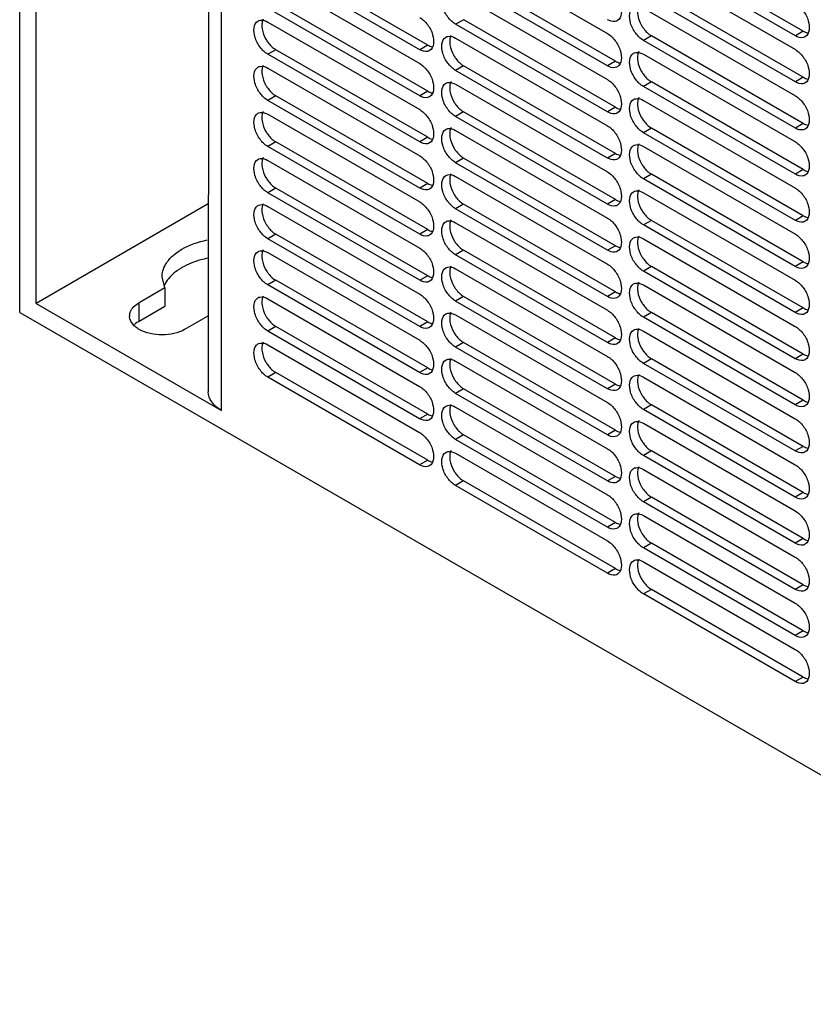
# Model space of a CAD drawing. Header units: millimetres. Extents: x 152 to 1180, y 480 to 1380.
# Tile 1 of 22: x 152 to 293, y 480 to 655. Entities that reach past the tile are written whole.
import ezdxf

# ---------------------------------------------------------------- set-up
doc = ezdxf.new("R2010")
doc.units = ezdxf.units.MM
doc.header["$LTSCALE"] = 120.98314
doc.layers.get('0').update_dxf_attribs({"linetype": 'CONTINUOUS'})

msp = doc.modelspace()

# ---------------------------------------------------------------- linework, layer by layer
at = {"color": 7, "linetype": 'CONTINUOUS'}
for p, q in [((185.68, 848.41), (185.61, 588.78)), ((187.95, 585.51), (188.02, 845.95)), ((152.24, 602.86), (152.28, 730.23)), ((155.14, 604.45), (155.15, 728.63)), ((229.39, 667.74), (256.26, 652.22)), ((290.91, 652.63), (264.04, 668.14)), ((289.5, 651.82), (262.63, 667.33)), ((223.03, 649.36), (196.16, 664.88)), ((224.44, 650.18), (197.57, 665.69)), ((262.63, 664.88), (289.5, 649.37)), ((196.16, 662.43), (223.03, 646.91)), ((257.68, 647.32), (230.81, 662.84)), ((256.26, 646.51), (229.39, 662.02)), ((229.39, 659.57), (256.26, 644.06)), ((289.5, 643.65), (262.63, 659.16)), ((290.91, 644.47), (264.04, 659.98)), ((224.44, 642.02), (197.57, 657.53)), ((223.03, 641.2), (196.16, 656.71)), ((262.63, 656.71), (289.5, 641.2)), ((196.16, 654.26), (223.03, 638.75)), ((230.81, 654.67), (229.39, 653.86)), ((256.26, 638.34), (229.39, 653.86)), ((257.68, 639.16), (230.81, 654.67)), ((290.91, 652.63), (289.5, 651.82)), ((224.44, 650.18), (223.03, 649.36)), ((229.39, 651.41), (256.26, 635.89)), ((264.04, 651.81), (262.63, 651)), ((289.5, 635.48), (262.63, 651)), ((290.91, 636.3), (264.04, 651.81)), ((197.57, 649.36), (196.16, 648.55)), ((223.03, 633.03), (196.16, 648.55)), ((224.44, 633.85), (197.57, 649.36)), ((262.63, 648.55), (289.5, 633.04)), ((257.68, 647.32), (256.26, 646.51)), ((196.16, 646.1), (223.03, 630.58)), ((230.8, 646.51), (229.39, 645.69)), ((256.26, 630.18), (229.39, 645.69)), ((257.67, 630.99), (230.8, 646.51)), ((229.39, 643.24), (256.26, 627.73)), ((264.04, 643.65), (262.63, 642.83)), ((290.91, 628.14), (264.04, 643.65)), ((290.91, 644.47), (289.5, 643.65)), ((224.44, 642.02), (223.03, 641.2)), ((289.5, 627.32), (262.63, 642.83)), ((197.57, 641.2), (196.16, 640.38)), ((223.03, 624.87), (196.16, 640.38)), ((224.44, 625.69), (197.57, 641.2)), ((262.63, 640.38), (289.5, 624.87)), ((196.16, 637.93), (223.03, 622.42)), ((230.8, 638.34), (229.39, 637.52)), ((257.67, 622.83), (230.8, 638.34)), ((257.68, 639.16), (256.26, 638.34)), ((256.26, 622.01), (229.39, 637.52)), ((290.91, 636.3), (289.5, 635.48)), ((229.39, 635.08), (256.26, 619.56)), ((264.04, 635.48), (262.62, 634.67)), ((289.5, 619.15), (262.62, 634.67)), ((290.91, 619.97), (264.04, 635.48)), ((197.57, 633.03), (196.16, 632.22)), ((224.44, 617.52), (197.57, 633.03)), ((224.44, 633.85), (223.03, 633.03)), ((223.03, 616.7), (196.16, 632.22)), ((257.67, 630.99), (256.26, 630.18)), ((262.62, 632.22), (289.5, 616.71)), ((196.16, 629.77), (223.03, 614.25)), ((230.8, 630.18), (229.39, 629.36)), ((256.26, 613.85), (229.39, 629.36)), ((257.67, 614.66), (230.8, 630.18)), ((290.91, 628.14), (289.5, 627.32)), ((224.44, 625.69), (223.03, 624.87)), ((229.39, 626.91), (256.26, 611.4)), ((264.04, 627.32), (262.62, 626.5)), ((289.49, 610.99), (262.62, 626.5)), ((290.91, 611.81), (264.04, 627.32)), ((197.57, 624.87), (196.16, 624.05)), ((223.03, 608.54), (196.16, 624.05)), ((224.44, 609.35), (197.57, 624.87)), ((262.62, 624.05), (289.49, 608.54)), ((257.67, 622.83), (256.26, 622.01)), ((185.62, 622.05), (155.14, 604.45)), ((196.16, 621.6), (223.03, 606.09)), ((230.8, 622.01), (229.39, 621.19)), ((256.26, 605.68), (229.39, 621.19)), ((257.67, 606.5), (230.8, 622.01)), ((229.39, 618.74), (256.26, 603.23)), ((264.04, 619.15), (262.62, 618.34)), ((290.91, 603.64), (264.04, 619.15)), ((290.91, 619.97), (289.5, 619.15)), ((224.44, 617.52), (223.03, 616.7)), ((289.49, 602.82), (262.62, 618.34)), ((197.57, 616.7), (196.15, 615.89)), ((223.03, 600.37), (196.15, 615.89)), ((224.44, 601.19), (197.57, 616.7)), ((262.62, 615.89), (289.49, 600.37)), ((230.8, 613.85), (229.39, 613.03)), ((257.67, 598.33), (230.8, 613.85)), ((257.67, 614.66), (256.26, 613.85)), ((196.15, 613.44), (223.03, 597.92)), ((256.26, 597.52), (229.39, 613.03)), ((290.91, 611.81), (289.49, 610.99)), ((229.39, 610.58), (256.26, 595.07)), ((264.04, 610.99), (262.62, 610.17)), ((289.49, 594.66), (262.62, 610.17)), ((290.91, 595.48), (264.04, 610.99)), ((177.93, 607.2), (177.45, 609.15)), ((197.57, 608.54), (196.15, 607.72)), ((224.44, 593.02), (197.57, 608.54)), ((224.44, 609.35), (223.03, 608.54)), ((177.93, 607.2), (173.36, 604.56)), ((177.93, 607.2), (177.93, 603.94)), ((223.02, 592.21), (196.15, 607.72)), ((262.62, 607.72), (289.49, 592.21)), ((196.15, 605.27), (223.02, 589.76)), ((230.8, 605.68), (229.39, 604.86)), ((256.26, 589.35), (229.39, 604.86)), ((257.67, 590.17), (230.8, 605.68)), ((257.67, 606.5), (256.26, 605.68)), ((155.14, 604.45), (187.95, 585.51)), ((173.36, 601.3), (173.36, 604.56)), ((173.36, 601.3), (177.93, 603.94)), ((290.91, 603.64), (289.49, 602.82)), ((152.24, 602.86), (364.38, 480.39)), ((181.49, 599.87), (185.61, 602.25)), ((229.39, 602.41), (256.26, 586.9)), ((264.04, 602.82), (262.62, 602.01)), ((289.49, 586.49), (262.62, 602.01)), ((290.91, 587.31), (264.04, 602.82)), ((197.57, 600.37), (196.15, 599.56)), ((223.02, 584.04), (196.15, 599.56)), ((224.44, 584.86), (197.57, 600.37)), ((224.44, 601.19), (223.03, 600.37)), ((262.62, 599.56), (289.49, 584.04)), ((257.67, 598.33), (256.26, 597.52)), ((196.15, 597.11), (223.02, 581.59)), ((230.8, 597.52), (229.39, 596.7)), ((256.26, 581.19), (229.39, 596.7)), ((257.67, 582), (230.8, 597.52)), ((264.04, 594.66), (262.62, 593.84)), ((290.91, 579.15), (264.04, 594.66)), ((290.91, 595.48), (289.49, 594.66)), ((224.44, 593.02), (223.02, 592.21)), ((229.39, 594.25), (256.26, 578.74)), ((289.49, 578.33), (262.62, 593.84)), ((197.57, 592.21), (196.15, 591.39)), ((223.02, 575.88), (196.15, 591.39)), ((224.44, 576.69), (197.57, 592.21)), ((262.62, 591.39), (289.49, 575.88)), ((230.8, 589.35), (229.39, 588.53)), ((257.67, 573.84), (230.8, 589.35)), ((257.67, 590.17), (256.26, 589.35)), ((256.26, 573.02), (229.39, 588.53)), ((229.39, 586.08), (256.26, 570.57)), ((264.04, 586.49), (262.62, 585.68)), ((289.49, 570.16), (262.62, 585.68)), ((290.91, 570.98), (264.04, 586.49)), ((290.91, 587.31), (289.49, 586.49)), ((224.44, 584.86), (223.02, 584.04)), ((262.62, 583.23), (289.49, 567.71)), ((230.8, 581.19), (229.39, 580.37)), ((256.26, 564.86), (229.39, 580.37)), ((257.67, 565.67), (230.8, 581.19)), ((257.67, 582), (256.26, 581.19)), ((290.91, 579.15), (289.49, 578.33)), ((229.39, 577.92), (256.26, 562.41)), ((264.04, 578.33), (262.62, 577.51)), ((289.49, 562), (262.62, 577.51)), ((290.91, 562.82), (264.04, 578.33)), ((224.44, 576.69), (223.02, 575.88)), ((257.67, 573.84), (256.26, 573.02)), ((262.62, 575.06), (289.49, 559.55)), ((230.8, 573.02), (229.39, 572.2)), ((256.26, 556.69), (229.39, 572.2)), ((257.67, 557.51), (230.8, 573.02)), ((264.04, 570.16), (262.62, 569.35)), ((290.91, 554.65), (264.04, 570.16)), ((290.91, 570.98), (289.49, 570.16)), ((289.49, 553.83), (262.62, 569.35)), ((262.62, 566.9), (289.49, 551.38)), ((257.67, 565.67), (256.26, 564.86)), ((264.04, 562), (262.62, 561.18)), ((290.91, 546.48), (264.04, 562)), ((290.91, 562.82), (289.49, 562)), ((289.49, 545.67), (262.62, 561.18)), ((262.62, 558.73), (289.49, 543.22)), ((257.67, 557.51), (256.26, 556.69)), ((290.91, 554.65), (289.49, 553.83)), ((264.04, 553.83), (262.62, 553.02)), ((289.49, 537.5), (262.62, 553.02)), ((290.91, 538.32), (264.04, 553.83)), ((290.91, 546.48), (289.49, 545.67)), ((290.91, 538.32), (289.49, 537.5))]:
    msp.add_line(p, q, dxfattribs=at)
for centre, radius, start, end in [((201.04, 613.4), 6.03, 209.9992, 213.6249), ((173.59, 602.21), 1.91, 174.1437, 180.0183), ((175.9, 596.88), 5.09, 119.9814, 123.0479), ((175.93, 604.33), 5.15, 236.9031, 240.2188)]:
    msp.add_arc(centre, radius, start, end, dxfattribs=at)
for points, knots in [([(229.39, 653.86), (228.85, 654.17), (227.9, 655.15), (226.85, 657.01), (226.82, 659.27), (227.64, 659.74)], [0, 0, 0, 0, 0.277734, 0.57743, 1, 1, 1, 1]), ([(256.26, 660.39), (256.8, 660.08), (257.75, 659.1), (258.8, 657.23), (258.84, 654.97), (258.01, 654.5)], [0, 0, 0, 0, 0.277724, 0.577377, 1, 1, 1, 1]), ([(289.5, 657.53), (290.04, 657.22), (290.99, 656.24), (292.04, 654.37), (292.07, 652.12), (291.25, 651.64)], [0, 0, 0, 0, 0.277736, 0.577402, 1, 1, 1, 1]), ([(262.63, 651), (262.08, 651.31), (261.13, 652.29), (260.09, 654.16), (260.05, 656.41), (260.88, 656.89)], [0, 0, 0, 0, 0.277724, 0.577377, 1, 1, 1, 1]), ([(261.56, 656.1), (261.56, 655.91), (261.64, 655.05), (261.96, 654.23), (262.29, 653.66)], [0, 0, 0, 0, 0.228789, 1, 1, 1, 1]), ([(196.16, 648.55), (195.61, 648.86), (194.66, 649.84), (193.62, 651.71), (193.58, 653.96), (194.41, 654.44)], [0, 0, 0, 0, 0.277736, 0.577402, 1, 1, 1, 1]), ([(194.41, 654.44), (194.52, 654.5), (195.1, 654.71), (195.75, 654.5), (196.16, 654.26)], [0, 0, 0, 0, 0.220843, 1, 1, 1, 1]), ([(195.1, 653.65), (195.1, 653.45), (195.17, 652.6), (195.49, 651.78), (195.82, 651.21)], [0, 0, 0, 0, 0.228789, 1, 1, 1, 1]), ([(223.03, 655.08), (223.57, 654.77), (224.52, 653.79), (225.57, 651.92), (225.6, 649.67), (224.78, 649.19)], [0, 0, 0, 0, 0.277736, 0.577402, 1, 1, 1, 1]), ([(258.01, 654.5), (257.9, 654.43), (257.32, 654.22), (256.67, 654.44), (256.26, 654.67)], [0, 0, 0, 0, 0.220902, 1, 1, 1, 1]), ([(262.29, 653.66), (262.4, 653.46), (262.87, 652.75), (263.5, 652.13), (264.04, 651.81)], [0, 0, 0, 0, 0.267041, 1, 1, 1, 1]), ([(256.26, 652.22), (256.8, 651.91), (257.75, 650.93), (258.8, 649.06), (258.84, 646.81), (258.01, 646.33)], [0, 0, 0, 0, 0.277724, 0.577377, 1, 1, 1, 1]), ([(195.82, 651.21), (195.93, 651.01), (196.4, 650.3), (197.03, 649.68), (197.57, 649.36)], [0, 0, 0, 0, 0.267041, 1, 1, 1, 1]), ([(229.39, 645.69), (228.85, 646), (227.9, 646.98), (226.85, 648.85), (226.82, 651.1), (227.64, 651.58)], [0, 0, 0, 0, 0.277724, 0.577377, 1, 1, 1, 1]), ([(227.64, 651.58), (227.76, 651.65), (228.34, 651.86), (228.98, 651.64), (229.39, 651.41)], [0, 0, 0, 0, 0.220902, 1, 1, 1, 1]), ([(228.33, 650.79), (228.33, 650.6), (228.41, 649.74), (228.73, 648.92), (229.05, 648.35)], [0, 0, 0, 0, 0.228789, 1, 1, 1, 1]), ([(291.25, 651.64), (291.13, 651.58), (290.55, 651.36), (289.9, 651.58), (289.5, 651.82)], [0, 0, 0, 0, 0.220843, 1, 1, 1, 1]), ([(224.78, 649.19), (224.66, 649.12), (224.08, 648.91), (223.43, 649.13), (223.03, 649.36)], [0, 0, 0, 0, 0.220843, 1, 1, 1, 1]), ([(229.05, 648.35), (229.17, 648.16), (229.64, 647.44), (230.26, 646.82), (230.8, 646.51)], [0, 0, 0, 0, 0.267041, 1, 1, 1, 1]), ([(262.63, 642.83), (262.08, 643.15), (261.13, 644.12), (260.09, 645.99), (260.05, 648.25), (260.88, 648.72)], [0, 0, 0, 0, 0.277736, 0.577402, 1, 1, 1, 1]), ([(260.88, 648.72), (260.99, 648.79), (261.57, 649), (262.22, 648.78), (262.63, 648.55)], [0, 0, 0, 0, 0.220843, 1, 1, 1, 1]), ([(289.5, 649.37), (290.04, 649.05), (290.99, 648.08), (292.04, 646.21), (292.07, 643.95), (291.25, 643.48)], [0, 0, 0, 0, 0.277736, 0.577402, 1, 1, 1, 1]), ([(223.03, 646.91), (223.57, 646.6), (224.52, 645.62), (225.57, 643.76), (225.6, 641.5), (224.78, 641.03)], [0, 0, 0, 0, 0.277736, 0.577402, 1, 1, 1, 1]), ([(261.56, 647.94), (261.56, 647.74), (261.64, 646.89), (261.96, 646.07), (262.29, 645.5)], [0, 0, 0, 0, 0.228789, 1, 1, 1, 1]), ([(196.16, 640.38), (195.61, 640.69), (194.66, 641.67), (193.62, 643.54), (193.58, 645.8), (194.41, 646.27)], [0, 0, 0, 0, 0.277736, 0.577402, 1, 1, 1, 1]), ([(194.41, 646.27), (194.52, 646.34), (195.1, 646.55), (195.75, 646.33), (196.16, 646.1)], [0, 0, 0, 0, 0.220843, 1, 1, 1, 1]), ([(195.1, 645.48), (195.1, 645.29), (195.17, 644.44), (195.49, 643.62), (195.82, 643.05)], [0, 0, 0, 0, 0.228789, 1, 1, 1, 1]), ([(258.01, 646.33), (257.9, 646.27), (257.32, 646.06), (256.67, 646.27), (256.26, 646.51)], [0, 0, 0, 0, 0.220902, 1, 1, 1, 1]), ([(262.29, 645.5), (262.4, 645.3), (262.87, 644.59), (263.5, 643.96), (264.04, 643.65)], [0, 0, 0, 0, 0.267041, 1, 1, 1, 1]), ([(229.39, 637.52), (228.85, 637.84), (227.9, 638.81), (226.85, 640.68), (226.82, 642.94), (227.64, 643.41)], [0, 0, 0, 0, 0.277736, 0.577402, 1, 1, 1, 1]), ([(227.64, 643.41), (227.76, 643.48), (228.34, 643.69), (228.98, 643.48), (229.39, 643.24)], [0, 0, 0, 0, 0.220843, 1, 1, 1, 1]), ([(256.26, 644.06), (256.8, 643.74), (257.75, 642.77), (258.8, 640.9), (258.84, 638.64), (258.01, 638.17)], [0, 0, 0, 0, 0.277736, 0.577402, 1, 1, 1, 1]), ([(291.25, 643.48), (291.13, 643.41), (290.55, 643.2), (289.9, 643.42), (289.5, 643.65)], [0, 0, 0, 0, 0.220843, 1, 1, 1, 1]), ([(195.82, 643.05), (195.93, 642.85), (196.4, 642.14), (197.03, 641.51), (197.57, 641.2)], [0, 0, 0, 0, 0.267041, 1, 1, 1, 1]), ([(228.33, 642.63), (228.33, 642.43), (228.41, 641.58), (228.73, 640.76), (229.05, 640.19)], [0, 0, 0, 0, 0.228789, 1, 1, 1, 1]), ([(224.78, 641.03), (224.66, 640.96), (224.08, 640.75), (223.43, 640.96), (223.03, 641.2)], [0, 0, 0, 0, 0.220843, 1, 1, 1, 1]), ([(229.05, 640.19), (229.17, 639.99), (229.64, 639.28), (230.26, 638.65), (230.8, 638.34)], [0, 0, 0, 0, 0.267041, 1, 1, 1, 1]), ([(262.62, 634.67), (262.08, 634.98), (261.13, 635.96), (260.09, 637.83), (260.05, 640.08), (260.88, 640.56)], [0, 0, 0, 0, 0.277734, 0.57743, 1, 1, 1, 1]), ([(260.88, 640.56), (260.99, 640.62), (261.57, 640.83), (262.22, 640.62), (262.63, 640.38)], [0, 0, 0, 0, 0.220844, 1, 1, 1, 1]), ([(261.56, 639.77), (261.56, 639.58), (261.64, 638.72), (261.96, 637.9), (262.29, 637.33)], [0, 0, 0, 0, 0.228789, 1, 1, 1, 1]), ([(289.5, 641.2), (290.04, 640.89), (290.99, 639.91), (292.04, 638.04), (292.07, 635.79), (291.25, 635.31)], [0, 0, 0, 0, 0.277756, 0.577452, 1, 1, 1, 1]), ([(196.16, 632.22), (195.61, 632.53), (194.66, 633.51), (193.62, 635.38), (193.58, 637.63), (194.41, 638.11)], [0, 0, 0, 0, 0.277734, 0.57743, 1, 1, 1, 1]), ([(194.41, 638.11), (194.52, 638.17), (195.1, 638.38), (195.75, 638.17), (196.16, 637.93)], [0, 0, 0, 0, 0.220844, 1, 1, 1, 1]), ([(223.03, 638.75), (223.57, 638.44), (224.52, 637.46), (225.57, 635.59), (225.6, 633.34), (224.78, 632.86)], [0, 0, 0, 0, 0.277736, 0.577402, 1, 1, 1, 1]), ([(258.01, 638.17), (257.9, 638.1), (257.32, 637.89), (256.67, 638.11), (256.26, 638.34)], [0, 0, 0, 0, 0.220843, 1, 1, 1, 1]), ([(195.09, 637.32), (195.09, 637.12), (195.17, 636.27), (195.49, 635.45), (195.82, 634.88)], [0, 0, 0, 0, 0.228789, 1, 1, 1, 1]), ([(262.29, 637.33), (262.4, 637.13), (262.87, 636.42), (263.5, 635.8), (264.04, 635.48)], [0, 0, 0, 0, 0.267041, 1, 1, 1, 1]), ([(195.82, 634.88), (195.93, 634.68), (196.4, 633.97), (197.03, 633.35), (197.57, 633.03)], [0, 0, 0, 0, 0.267041, 1, 1, 1, 1]), ([(229.39, 629.36), (228.85, 629.67), (227.9, 630.65), (226.85, 632.52), (226.82, 634.77), (227.64, 635.25)], [0, 0, 0, 0, 0.277736, 0.577402, 1, 1, 1, 1]), ([(227.64, 635.25), (227.76, 635.32), (228.34, 635.53), (228.98, 635.31), (229.39, 635.08)], [0, 0, 0, 0, 0.220843, 1, 1, 1, 1]), ([(228.33, 634.46), (228.33, 634.27), (228.41, 633.41), (228.73, 632.59), (229.05, 632.02)], [0, 0, 0, 0, 0.228789, 1, 1, 1, 1]), ([(256.26, 635.89), (256.8, 635.58), (257.75, 634.6), (258.8, 632.73), (258.84, 630.48), (258.01, 630)], [0, 0, 0, 0, 0.277736, 0.577402, 1, 1, 1, 1]), ([(291.25, 635.31), (291.13, 635.25), (290.55, 635.03), (289.9, 635.25), (289.5, 635.48)], [0, 0, 0, 0, 0.220846, 1, 1, 1, 1]), ([(224.78, 632.86), (224.66, 632.79), (224.08, 632.58), (223.43, 632.8), (223.03, 633.03)], [0, 0, 0, 0, 0.220843, 1, 1, 1, 1]), ([(289.5, 633.04), (290.04, 632.72), (290.99, 631.75), (292.03, 629.88), (292.07, 627.62), (291.25, 627.15)], [0, 0, 0, 0, 0.277736, 0.577402, 1, 1, 1, 1]), ([(229.05, 632.02), (229.17, 631.83), (229.64, 631.11), (230.26, 630.49), (230.8, 630.18)], [0, 0, 0, 0, 0.267041, 1, 1, 1, 1]), ([(262.62, 626.5), (262.08, 626.82), (261.13, 627.79), (260.09, 629.66), (260.05, 631.92), (260.87, 632.39)], [0, 0, 0, 0, 0.277724, 0.577377, 1, 1, 1, 1]), ([(260.87, 632.39), (260.99, 632.46), (261.57, 632.67), (262.22, 632.45), (262.62, 632.22)], [0, 0, 0, 0, 0.220902, 1, 1, 1, 1]), ([(261.56, 631.61), (261.56, 631.41), (261.64, 630.56), (261.96, 629.74), (262.29, 629.17)], [0, 0, 0, 0, 0.228789, 1, 1, 1, 1]), ([(196.16, 624.05), (195.61, 624.36), (194.66, 625.34), (193.62, 627.21), (193.58, 629.46), (194.41, 629.94)], [0, 0, 0, 0, 0.277736, 0.577402, 1, 1, 1, 1]), ([(194.41, 629.94), (194.52, 630.01), (195.1, 630.22), (195.75, 630), (196.16, 629.77)], [0, 0, 0, 0, 0.220843, 1, 1, 1, 1]), ([(223.03, 630.58), (223.57, 630.27), (224.52, 629.29), (225.57, 627.43), (225.6, 625.17), (224.78, 624.7)], [0, 0, 0, 0, 0.277736, 0.577402, 1, 1, 1, 1]), ([(258.01, 630), (257.9, 629.94), (257.32, 629.73), (256.67, 629.94), (256.26, 630.18)], [0, 0, 0, 0, 0.220843, 1, 1, 1, 1]), ([(262.29, 629.17), (262.4, 628.97), (262.87, 628.26), (263.5, 627.63), (264.04, 627.32)], [0, 0, 0, 0, 0.267041, 1, 1, 1, 1]), ([(195.09, 629.15), (195.09, 628.96), (195.17, 628.11), (195.49, 627.29), (195.82, 626.72)], [0, 0, 0, 0, 0.228789, 1, 1, 1, 1]), ([(256.26, 627.73), (256.8, 627.41), (257.75, 626.44), (258.8, 624.57), (258.83, 622.31), (258.01, 621.84)], [0, 0, 0, 0, 0.277736, 0.577402, 1, 1, 1, 1]), ([(195.82, 626.72), (195.93, 626.52), (196.4, 625.81), (197.03, 625.18), (197.57, 624.87)], [0, 0, 0, 0, 0.267041, 1, 1, 1, 1]), ([(229.39, 621.19), (228.85, 621.51), (227.9, 622.48), (226.85, 624.35), (226.82, 626.61), (227.64, 627.08)], [0, 0, 0, 0, 0.277736, 0.577402, 1, 1, 1, 1]), ([(227.64, 627.08), (227.76, 627.15), (228.34, 627.36), (228.98, 627.15), (229.39, 626.91)], [0, 0, 0, 0, 0.220843, 1, 1, 1, 1]), ([(228.33, 626.3), (228.33, 626.1), (228.41, 625.25), (228.73, 624.43), (229.05, 623.86)], [0, 0, 0, 0, 0.228789, 1, 1, 1, 1]), ([(291.25, 627.15), (291.13, 627.08), (290.55, 626.87), (289.9, 627.08), (289.5, 627.32)], [0, 0, 0, 0, 0.220843, 1, 1, 1, 1]), ([(224.78, 624.7), (224.66, 624.63), (224.08, 624.42), (223.43, 624.63), (223.03, 624.87)], [0, 0, 0, 0, 0.220843, 1, 1, 1, 1]), ([(262.62, 618.34), (262.08, 618.65), (261.13, 619.63), (260.09, 621.5), (260.05, 623.75), (260.87, 624.23)], [0, 0, 0, 0, 0.277736, 0.577402, 1, 1, 1, 1]), ([(260.87, 624.23), (260.99, 624.29), (261.57, 624.5), (262.22, 624.29), (262.62, 624.05)], [0, 0, 0, 0, 0.220843, 1, 1, 1, 1]), ([(289.5, 624.87), (290.04, 624.56), (290.99, 623.58), (292.03, 621.71), (292.07, 619.46), (291.25, 618.98)], [0, 0, 0, 0, 0.277736, 0.577402, 1, 1, 1, 1]), ([(223.03, 622.42), (223.57, 622.11), (224.52, 621.13), (225.57, 619.26), (225.6, 617.01), (224.78, 616.53)], [0, 0, 0, 0, 0.277724, 0.577377, 1, 1, 1, 1]), ([(229.05, 623.86), (229.17, 623.66), (229.64, 622.95), (230.26, 622.32), (230.8, 622.01)], [0, 0, 0, 0, 0.267041, 1, 1, 1, 1]), ([(261.56, 623.44), (261.56, 623.25), (261.64, 622.39), (261.96, 621.57), (262.29, 621)], [0, 0, 0, 0, 0.228789, 1, 1, 1, 1]), ([(196.15, 615.89), (195.61, 616.2), (194.66, 617.18), (193.62, 619.04), (193.58, 621.3), (194.41, 621.78)], [0, 0, 0, 0, 0.277736, 0.577402, 1, 1, 1, 1]), ([(194.41, 621.78), (194.52, 621.84), (195.1, 622.05), (195.75, 621.84), (196.16, 621.6)], [0, 0, 0, 0, 0.220843, 1, 1, 1, 1]), ([(195.09, 620.99), (195.09, 620.79), (195.17, 619.94), (195.49, 619.12), (195.82, 618.55)], [0, 0, 0, 0, 0.228789, 1, 1, 1, 1]), ([(258.01, 621.84), (257.9, 621.77), (257.32, 621.56), (256.67, 621.78), (256.26, 622.01)], [0, 0, 0, 0, 0.220843, 1, 1, 1, 1]), ([(262.29, 621), (262.4, 620.8), (262.87, 620.09), (263.5, 619.47), (264.04, 619.15)], [0, 0, 0, 0, 0.267041, 1, 1, 1, 1]), ([(229.39, 613.03), (228.85, 613.34), (227.9, 614.32), (226.85, 616.19), (226.82, 618.44), (227.64, 618.92)], [0, 0, 0, 0, 0.277736, 0.577402, 1, 1, 1, 1]), ([(227.64, 618.92), (227.76, 618.98), (228.34, 619.2), (228.98, 618.98), (229.39, 618.74)], [0, 0, 0, 0, 0.220843, 1, 1, 1, 1]), ([(256.26, 619.56), (256.8, 619.25), (257.75, 618.27), (258.8, 616.4), (258.83, 614.15), (258.01, 613.67)], [0, 0, 0, 0, 0.277736, 0.577402, 1, 1, 1, 1]), ([(291.25, 618.98), (291.13, 618.91), (290.55, 618.7), (289.9, 618.92), (289.5, 619.15)], [0, 0, 0, 0, 0.220843, 1, 1, 1, 1]), ([(195.82, 618.55), (195.93, 618.35), (196.4, 617.64), (197.03, 617.02), (197.57, 616.7)], [0, 0, 0, 0, 0.267041, 1, 1, 1, 1]), ([(228.33, 618.13), (228.33, 617.94), (228.41, 617.08), (228.72, 616.26), (229.05, 615.69)], [0, 0, 0, 0, 0.228789, 1, 1, 1, 1]), ([(179.77, 613.25), (180.14, 613.54), (181.86, 614.69), (183.87, 615.36), (185.43, 615.68)], [0, 0, 0, 0, 0.226519, 1, 1, 1, 1]), ([(224.78, 616.53), (224.66, 616.46), (224.08, 616.25), (223.43, 616.47), (223.03, 616.7)], [0, 0, 0, 0, 0.220902, 1, 1, 1, 1]), ([(229.05, 615.69), (229.17, 615.5), (229.63, 614.78), (230.26, 614.16), (230.8, 613.85)], [0, 0, 0, 0, 0.267041, 1, 1, 1, 1]), ([(262.62, 610.17), (262.08, 610.49), (261.13, 611.46), (260.08, 613.33), (260.05, 615.59), (260.87, 616.06)], [0, 0, 0, 0, 0.277736, 0.577402, 1, 1, 1, 1]), ([(260.87, 616.06), (260.99, 616.13), (261.57, 616.34), (262.22, 616.12), (262.62, 615.89)], [0, 0, 0, 0, 0.220843, 1, 1, 1, 1]), ([(261.56, 615.28), (261.56, 615.08), (261.64, 614.23), (261.96, 613.41), (262.29, 612.84)], [0, 0, 0, 0, 0.228789, 1, 1, 1, 1]), ([(289.5, 616.71), (290.04, 616.39), (290.99, 615.42), (292.03, 613.55), (292.07, 611.29), (291.24, 610.82)], [0, 0, 0, 0, 0.277734, 0.57743, 1, 1, 1, 1]), ([(196.15, 607.72), (195.61, 608.03), (194.66, 609.01), (193.62, 610.88), (193.58, 613.13), (194.41, 613.61)], [0, 0, 0, 0, 0.277734, 0.57743, 1, 1, 1, 1]), ([(194.41, 613.61), (194.52, 613.68), (195.1, 613.89), (195.75, 613.67), (196.15, 613.44)], [0, 0, 0, 0, 0.220844, 1, 1, 1, 1]), ([(223.03, 614.25), (223.57, 613.94), (224.52, 612.96), (225.56, 611.1), (225.6, 608.84), (224.78, 608.37)], [0, 0, 0, 0, 0.277734, 0.57743, 1, 1, 1, 1]), ([(258.01, 613.67), (257.89, 613.61), (257.32, 613.4), (256.67, 613.61), (256.26, 613.85)], [0, 0, 0, 0, 0.220843, 1, 1, 1, 1]), ([(177.45, 609.15), (177.44, 609.4), (177.54, 610.46), (178.05, 611.44), (178.55, 612.06)], [0, 0, 0, 0, 0.239055, 1, 1, 1, 1]), ([(185.54, 612.44), (185.12, 612.36), (183.54, 611.98), (182, 611.39), (180.96, 610.79)], [0, 0, 0, 0, 0.265196, 1, 1, 1, 1]), ([(195.09, 612.82), (195.09, 612.63), (195.17, 611.78), (195.49, 610.96), (195.82, 610.39)], [0, 0, 0, 0, 0.228789, 1, 1, 1, 1]), ([(262.29, 612.84), (262.4, 612.64), (262.87, 611.93), (263.5, 611.3), (264.04, 610.99)], [0, 0, 0, 0, 0.267041, 1, 1, 1, 1]), ([(180.96, 610.79), (180.66, 610.61), (179.6, 609.93), (178.65, 609.03), (178.17, 608.25)], [0, 0, 0, 0, 0.27405, 1, 1, 1, 1]), ([(196.02, 610.06), (196.13, 609.9), (196.56, 609.31), (197.11, 608.8), (197.57, 608.54)], [0, 0, 0, 0, 0.267362, 1, 1, 1, 1]), ([(229.39, 604.86), (228.85, 605.18), (227.9, 606.15), (226.85, 608.02), (226.82, 610.28), (227.64, 610.75)], [0, 0, 0, 0, 0.277724, 0.577377, 1, 1, 1, 1]), ([(227.64, 610.75), (227.76, 610.82), (228.33, 611.03), (228.98, 610.81), (229.39, 610.58)], [0, 0, 0, 0, 0.220902, 1, 1, 1, 1]), ([(256.26, 611.4), (256.8, 611.08), (257.75, 610.11), (258.8, 608.24), (258.83, 605.98), (258.01, 605.51)], [0, 0, 0, 0, 0.277736, 0.577402, 1, 1, 1, 1]), ([(291.24, 610.82), (291.13, 610.75), (290.55, 610.54), (289.9, 610.75), (289.49, 610.99)], [0, 0, 0, 0, 0.220844, 1, 1, 1, 1]), ([(224.78, 608.37), (224.66, 608.3), (224.08, 608.09), (223.43, 608.3), (223.03, 608.54)], [0, 0, 0, 0, 0.220844, 1, 1, 1, 1]), ([(228.33, 609.97), (228.33, 609.77), (228.41, 608.92), (228.72, 608.1), (229.05, 607.53)], [0, 0, 0, 0, 0.228789, 1, 1, 1, 1]), ([(289.49, 608.54), (290.04, 608.23), (290.99, 607.25), (292.03, 605.38), (292.07, 603.13), (291.24, 602.65)], [0, 0, 0, 0, 0.277736, 0.577402, 1, 1, 1, 1]), ([(229.05, 607.53), (229.17, 607.33), (229.63, 606.62), (230.26, 605.99), (230.8, 605.68)], [0, 0, 0, 0, 0.267041, 1, 1, 1, 1]), ([(262.62, 602.01), (262.08, 602.32), (261.13, 603.3), (260.08, 605.17), (260.05, 607.42), (260.87, 607.9)], [0, 0, 0, 0, 0.277736, 0.577402, 1, 1, 1, 1]), ([(260.87, 607.9), (260.99, 607.96), (261.57, 608.17), (262.22, 607.96), (262.62, 607.72)], [0, 0, 0, 0, 0.220843, 1, 1, 1, 1]), ([(261.56, 607.11), (261.56, 606.91), (261.64, 606.06), (261.96, 605.24), (262.29, 604.67)], [0, 0, 0, 0, 0.228789, 1, 1, 1, 1]), ([(196.15, 599.56), (195.61, 599.87), (194.66, 600.85), (193.62, 602.71), (193.58, 604.97), (194.4, 605.44)], [0, 0, 0, 0, 0.277736, 0.577402, 1, 1, 1, 1]), ([(194.4, 605.44), (194.52, 605.51), (195.1, 605.72), (195.75, 605.51), (196.15, 605.27)], [0, 0, 0, 0, 0.220843, 1, 1, 1, 1]), ([(223.03, 606.09), (223.57, 605.78), (224.52, 604.8), (225.56, 602.93), (225.6, 600.68), (224.78, 600.2)], [0, 0, 0, 0, 0.277736, 0.577402, 1, 1, 1, 1]), ([(258.01, 605.51), (257.89, 605.44), (257.31, 605.23), (256.67, 605.45), (256.26, 605.68)], [0, 0, 0, 0, 0.220843, 1, 1, 1, 1]), ([(171.68, 602.41), (171.71, 602.61), (171.95, 603.53), (172.73, 604.2), (173.36, 604.56)], [0, 0, 0, 0, 0.220463, 1, 1, 1, 1]), ([(195.09, 604.66), (195.09, 604.46), (195.17, 603.61), (195.49, 602.79), (195.82, 602.22)], [0, 0, 0, 0, 0.228789, 1, 1, 1, 1]), ([(256.26, 603.23), (256.8, 602.92), (257.75, 601.94), (258.8, 600.07), (258.83, 597.82), (258.01, 597.34)], [0, 0, 0, 0, 0.277724, 0.577377, 1, 1, 1, 1]), ([(262.29, 604.67), (262.4, 604.47), (262.87, 603.76), (263.5, 603.14), (264.04, 602.82)], [0, 0, 0, 0, 0.267041, 1, 1, 1, 1]), ([(173.12, 600.01), (172.9, 600.16), (172.19, 600.69), (171.67, 601.58), (171.67, 602.21)], [0, 0, 0, 0, 0.291312, 1, 1, 1, 1]), ([(195.82, 602.22), (195.93, 602.02), (196.4, 601.31), (197.03, 600.69), (197.57, 600.37)], [0, 0, 0, 0, 0.267041, 1, 1, 1, 1]), ([(229.39, 596.7), (228.85, 597.01), (227.9, 597.99), (226.85, 599.86), (226.82, 602.11), (227.64, 602.59)], [0, 0, 0, 0, 0.277736, 0.577402, 1, 1, 1, 1]), ([(227.64, 602.59), (227.75, 602.65), (228.33, 602.87), (228.98, 602.65), (229.39, 602.41)], [0, 0, 0, 0, 0.220843, 1, 1, 1, 1]), ([(228.33, 601.8), (228.33, 601.61), (228.41, 600.75), (228.72, 599.93), (229.05, 599.36)], [0, 0, 0, 0, 0.228789, 1, 1, 1, 1]), ([(291.24, 602.65), (291.13, 602.58), (290.55, 602.37), (289.9, 602.59), (289.49, 602.82)], [0, 0, 0, 0, 0.220843, 1, 1, 1, 1]), ([(181.49, 599.87), (180.29, 599.17), (177.43, 598.62), (174.58, 599.17), (173.37, 599.86)], [0, 0, 0, 0, 0.499763, 1, 1, 1, 1]), ([(224.78, 600.2), (224.66, 600.13), (224.08, 599.92), (223.43, 600.14), (223.03, 600.37)], [0, 0, 0, 0, 0.220843, 1, 1, 1, 1]), ([(262.62, 593.84), (262.08, 594.15), (261.13, 595.13), (260.08, 597), (260.05, 599.26), (260.87, 599.73)], [0, 0, 0, 0, 0.277736, 0.577402, 1, 1, 1, 1]), ([(260.87, 599.73), (260.99, 599.8), (261.57, 600.01), (262.22, 599.79), (262.62, 599.56)], [0, 0, 0, 0, 0.220843, 1, 1, 1, 1]), ([(289.49, 600.37), (290.04, 600.06), (290.99, 599.09), (292.03, 597.22), (292.07, 594.96), (291.24, 594.49)], [0, 0, 0, 0, 0.277736, 0.577402, 1, 1, 1, 1]), ([(223.03, 597.92), (223.57, 597.61), (224.52, 596.63), (225.56, 594.77), (225.6, 592.51), (224.77, 592.03)], [0, 0, 0, 0, 0.277736, 0.577402, 1, 1, 1, 1]), ([(229.05, 599.36), (229.17, 599.17), (229.63, 598.45), (230.26, 597.83), (230.8, 597.52)], [0, 0, 0, 0, 0.267041, 1, 1, 1, 1]), ([(261.56, 598.95), (261.56, 598.75), (261.64, 597.9), (261.96, 597.08), (262.29, 596.51)], [0, 0, 0, 0, 0.228789, 1, 1, 1, 1]), ([(196.15, 591.39), (195.61, 591.7), (194.66, 592.68), (193.62, 594.55), (193.58, 596.8), (194.4, 597.28)], [0, 0, 0, 0, 0.277734, 0.57743, 1, 1, 1, 1]), ([(194.4, 597.28), (194.52, 597.35), (195.1, 597.56), (195.75, 597.34), (196.15, 597.11)], [0, 0, 0, 0, 0.220844, 1, 1, 1, 1]), ([(195.09, 596.49), (195.09, 596.3), (195.17, 595.45), (195.49, 594.62), (195.82, 594.05)], [0, 0, 0, 0, 0.228789, 1, 1, 1, 1]), ([(258.01, 597.34), (257.89, 597.28), (257.31, 597.07), (256.67, 597.28), (256.26, 597.52)], [0, 0, 0, 0, 0.220902, 1, 1, 1, 1]), ([(262.29, 596.51), (262.4, 596.31), (262.87, 595.6), (263.5, 594.97), (264.04, 594.66)], [0, 0, 0, 0, 0.267041, 1, 1, 1, 1]), ([(229.39, 588.53), (228.85, 588.85), (227.9, 589.82), (226.85, 591.69), (226.81, 593.95), (227.64, 594.42)], [0, 0, 0, 0, 0.277734, 0.57743, 1, 1, 1, 1]), ([(227.64, 594.42), (227.75, 594.49), (228.33, 594.7), (228.98, 594.48), (229.39, 594.25)], [0, 0, 0, 0, 0.220844, 1, 1, 1, 1]), ([(256.26, 595.07), (256.8, 594.75), (257.75, 593.78), (258.8, 591.91), (258.83, 589.65), (258.01, 589.18)], [0, 0, 0, 0, 0.277736, 0.577402, 1, 1, 1, 1]), ([(291.24, 594.49), (291.13, 594.42), (290.55, 594.21), (289.9, 594.42), (289.49, 594.66)], [0, 0, 0, 0, 0.220843, 1, 1, 1, 1]), ([(195.82, 594.05), (195.93, 593.86), (196.4, 593.15), (197.03, 592.52), (197.57, 592.21)], [0, 0, 0, 0, 0.267041, 1, 1, 1, 1]), ([(228.33, 593.64), (228.33, 593.44), (228.4, 592.59), (228.72, 591.77), (229.05, 591.2)], [0, 0, 0, 0, 0.228789, 1, 1, 1, 1]), ([(224.77, 592.03), (224.66, 591.97), (224.08, 591.76), (223.43, 591.97), (223.02, 592.21)], [0, 0, 0, 0, 0.220843, 1, 1, 1, 1]), ([(229.05, 591.2), (229.17, 591), (229.63, 590.29), (230.26, 589.66), (230.8, 589.35)], [0, 0, 0, 0, 0.267041, 1, 1, 1, 1]), ([(262.62, 585.68), (262.08, 585.99), (261.13, 586.97), (260.08, 588.84), (260.05, 591.09), (260.87, 591.57)], [0, 0, 0, 0, 0.277724, 0.577377, 1, 1, 1, 1]), ([(260.87, 591.57), (260.99, 591.63), (261.57, 591.84), (262.22, 591.63), (262.62, 591.39)], [0, 0, 0, 0, 0.220902, 1, 1, 1, 1]), ([(289.49, 592.21), (290.04, 591.9), (290.99, 590.92), (292.03, 589.05), (292.07, 586.8), (291.24, 586.32)], [0, 0, 0, 0, 0.277734, 0.57743, 1, 1, 1, 1]), ([(223.02, 589.76), (223.57, 589.45), (224.52, 588.47), (225.56, 586.6), (225.6, 584.35), (224.77, 583.87)], [0, 0, 0, 0, 0.277736, 0.577402, 1, 1, 1, 1]), ([(258.01, 589.18), (257.89, 589.11), (257.31, 588.9), (256.67, 589.12), (256.26, 589.35)], [0, 0, 0, 0, 0.220843, 1, 1, 1, 1]), ([(261.56, 590.78), (261.56, 590.58), (261.64, 589.73), (261.96, 588.91), (262.29, 588.34)], [0, 0, 0, 0, 0.228789, 1, 1, 1, 1]), ([(187.95, 585.51), (187.29, 585.89), (186.16, 586.76), (185.61, 588.15), (185.61, 588.78)], [0, 0, 0, 0, 0.550873, 1, 1, 1, 1]), ([(262.29, 588.34), (262.4, 588.14), (262.87, 587.43), (263.5, 586.81), (264.04, 586.49)], [0, 0, 0, 0, 0.267041, 1, 1, 1, 1]), ([(229.39, 580.37), (228.85, 580.68), (227.9, 581.66), (226.85, 583.53), (226.81, 585.78), (227.64, 586.26)], [0, 0, 0, 0, 0.277736, 0.577402, 1, 1, 1, 1]), ([(227.64, 586.26), (227.75, 586.32), (228.33, 586.54), (228.98, 586.32), (229.39, 586.08)], [0, 0, 0, 0, 0.220843, 1, 1, 1, 1]), ([(256.26, 586.9), (256.8, 586.59), (257.75, 585.61), (258.8, 583.74), (258.83, 581.49), (258.01, 581.01)], [0, 0, 0, 0, 0.277736, 0.577402, 1, 1, 1, 1]), ([(291.24, 586.32), (291.13, 586.25), (290.55, 586.04), (289.9, 586.26), (289.49, 586.49)], [0, 0, 0, 0, 0.220844, 1, 1, 1, 1]), ([(224.77, 583.87), (224.66, 583.8), (224.08, 583.59), (223.43, 583.81), (223.02, 584.04)], [0, 0, 0, 0, 0.220843, 1, 1, 1, 1]), ([(228.33, 585.47), (228.33, 585.28), (228.4, 584.42), (228.72, 583.6), (229.05, 583.03)], [0, 0, 0, 0, 0.228789, 1, 1, 1, 1]), ([(289.49, 584.04), (290.04, 583.73), (290.99, 582.75), (292.03, 580.89), (292.07, 578.63), (291.24, 578.16)], [0, 0, 0, 0, 0.277736, 0.577402, 1, 1, 1, 1]), ([(229.05, 583.03), (229.17, 582.84), (229.63, 582.12), (230.26, 581.5), (230.8, 581.19)], [0, 0, 0, 0, 0.267041, 1, 1, 1, 1]), ([(262.62, 577.51), (262.08, 577.82), (261.13, 578.8), (260.08, 580.67), (260.05, 582.92), (260.87, 583.4)], [0, 0, 0, 0, 0.277736, 0.577402, 1, 1, 1, 1]), ([(260.87, 583.4), (260.99, 583.47), (261.57, 583.68), (262.22, 583.46), (262.62, 583.23)], [0, 0, 0, 0, 0.220843, 1, 1, 1, 1]), ([(261.56, 582.61), (261.56, 582.42), (261.64, 581.57), (261.96, 580.75), (262.29, 580.18)], [0, 0, 0, 0, 0.228789, 1, 1, 1, 1]), ([(223.02, 581.59), (223.57, 581.28), (224.52, 580.3), (225.56, 578.44), (225.6, 576.18), (224.77, 575.7)], [0, 0, 0, 0, 0.277724, 0.577377, 1, 1, 1, 1]), ([(258.01, 581.01), (257.89, 580.95), (257.31, 580.74), (256.67, 580.95), (256.26, 581.19)], [0, 0, 0, 0, 0.220843, 1, 1, 1, 1]), ([(256.26, 578.74), (256.8, 578.42), (257.75, 577.45), (258.8, 575.58), (258.83, 573.32), (258.01, 572.85)], [0, 0, 0, 0, 0.277736, 0.577402, 1, 1, 1, 1]), ([(262.29, 580.18), (262.4, 579.98), (262.87, 579.27), (263.5, 578.64), (264.04, 578.33)], [0, 0, 0, 0, 0.267041, 1, 1, 1, 1]), ([(229.39, 572.2), (228.85, 572.52), (227.9, 573.49), (226.85, 575.36), (226.81, 577.62), (227.64, 578.09)], [0, 0, 0, 0, 0.277736, 0.577402, 1, 1, 1, 1]), ([(227.64, 578.09), (227.75, 578.16), (228.33, 578.37), (228.98, 578.15), (229.39, 577.92)], [0, 0, 0, 0, 0.220843, 1, 1, 1, 1]), ([(228.33, 577.31), (228.33, 577.11), (228.4, 576.26), (228.72, 575.44), (229.05, 574.87)], [0, 0, 0, 0, 0.228789, 1, 1, 1, 1]), ([(291.24, 578.16), (291.13, 578.09), (290.55, 577.88), (289.9, 578.09), (289.49, 578.33)], [0, 0, 0, 0, 0.220843, 1, 1, 1, 1]), ([(224.77, 575.7), (224.66, 575.64), (224.08, 575.43), (223.43, 575.64), (223.02, 575.88)], [0, 0, 0, 0, 0.220902, 1, 1, 1, 1]), ([(262.62, 569.35), (262.08, 569.66), (261.13, 570.64), (260.08, 572.51), (260.05, 574.76), (260.87, 575.24)], [0, 0, 0, 0, 0.277734, 0.57743, 1, 1, 1, 1]), ([(260.87, 575.24), (260.99, 575.3), (261.57, 575.51), (262.22, 575.3), (262.62, 575.06)], [0, 0, 0, 0, 0.220844, 1, 1, 1, 1]), ([(289.49, 575.88), (290.04, 575.57), (290.99, 574.59), (292.03, 572.72), (292.07, 570.47), (291.24, 569.99)], [0, 0, 0, 0, 0.277756, 0.577452, 1, 1, 1, 1]), ([(229.05, 574.87), (229.17, 574.67), (229.63, 573.96), (230.26, 573.33), (230.8, 573.02)], [0, 0, 0, 0, 0.267041, 1, 1, 1, 1]), ([(261.56, 574.45), (261.56, 574.25), (261.64, 573.4), (261.96, 572.58), (262.29, 572.01)], [0, 0, 0, 0, 0.228789, 1, 1, 1, 1]), ([(258.01, 572.85), (257.89, 572.78), (257.31, 572.57), (256.67, 572.79), (256.26, 573.02)], [0, 0, 0, 0, 0.220843, 1, 1, 1, 1]), ([(262.29, 572.01), (262.4, 571.81), (262.87, 571.1), (263.5, 570.48), (264.04, 570.16)], [0, 0, 0, 0, 0.267041, 1, 1, 1, 1]), ([(256.26, 570.57), (256.8, 570.26), (257.75, 569.28), (258.8, 567.41), (258.83, 565.16), (258.01, 564.68)], [0, 0, 0, 0, 0.277736, 0.577402, 1, 1, 1, 1]), ([(291.24, 569.99), (291.13, 569.92), (290.55, 569.71), (289.9, 569.93), (289.49, 570.16)], [0, 0, 0, 0, 0.220846, 1, 1, 1, 1]), ([(262.62, 561.18), (262.08, 561.49), (261.13, 562.47), (260.08, 564.34), (260.05, 566.59), (260.87, 567.07)], [0, 0, 0, 0, 0.277736, 0.577402, 1, 1, 1, 1]), ([(260.87, 567.07), (260.99, 567.14), (261.57, 567.35), (262.22, 567.13), (262.62, 566.9)], [0, 0, 0, 0, 0.220843, 1, 1, 1, 1]), ([(289.49, 567.71), (290.04, 567.4), (290.99, 566.42), (292.03, 564.56), (292.07, 562.3), (291.24, 561.83)], [0, 0, 0, 0, 0.277736, 0.577402, 1, 1, 1, 1]), ([(258.01, 564.68), (257.89, 564.62), (257.31, 564.4), (256.67, 564.62), (256.26, 564.86)], [0, 0, 0, 0, 0.220843, 1, 1, 1, 1]), ([(261.56, 566.28), (261.56, 566.09), (261.64, 565.24), (261.96, 564.42), (262.29, 563.85)], [0, 0, 0, 0, 0.228789, 1, 1, 1, 1]), ([(262.29, 563.85), (262.4, 563.65), (262.87, 562.94), (263.5, 562.31), (264.04, 562)], [0, 0, 0, 0, 0.267041, 1, 1, 1, 1]), ([(256.26, 562.41), (256.8, 562.09), (257.75, 561.12), (258.8, 559.25), (258.83, 556.99), (258.01, 556.52)], [0, 0, 0, 0, 0.277724, 0.577377, 1, 1, 1, 1]), ([(291.24, 561.83), (291.13, 561.76), (290.55, 561.55), (289.9, 561.76), (289.49, 562)], [0, 0, 0, 0, 0.220843, 1, 1, 1, 1]), ([(289.49, 559.55), (290.04, 559.24), (290.98, 558.26), (292.03, 556.39), (292.07, 554.14), (291.24, 553.66)], [0, 0, 0, 0, 0.277736, 0.577402, 1, 1, 1, 1]), ([(262.62, 553.02), (262.08, 553.33), (261.13, 554.31), (260.08, 556.17), (260.05, 558.43), (260.87, 558.91)], [0, 0, 0, 0, 0.277736, 0.577402, 1, 1, 1, 1]), ([(260.87, 558.91), (260.99, 558.97), (261.57, 559.18), (262.22, 558.97), (262.62, 558.73)], [0, 0, 0, 0, 0.220843, 1, 1, 1, 1]), ([(261.56, 558.12), (261.56, 557.92), (261.64, 557.07), (261.96, 556.25), (262.29, 555.68)], [0, 0, 0, 0, 0.228789, 1, 1, 1, 1]), ([(258.01, 556.52), (257.89, 556.45), (257.31, 556.24), (256.67, 556.46), (256.26, 556.69)], [0, 0, 0, 0, 0.220902, 1, 1, 1, 1]), ([(262.29, 555.68), (262.4, 555.48), (262.87, 554.77), (263.5, 554.15), (264.04, 553.83)], [0, 0, 0, 0, 0.267041, 1, 1, 1, 1]), ([(291.24, 553.66), (291.13, 553.59), (290.55, 553.38), (289.9, 553.6), (289.49, 553.83)], [0, 0, 0, 0, 0.220843, 1, 1, 1, 1]), ([(289.49, 551.38), (290.03, 551.07), (290.98, 550.09), (292.03, 548.23), (292.07, 545.97), (291.24, 545.5)], [0, 0, 0, 0, 0.277736, 0.577402, 1, 1, 1, 1]), ([(291.24, 545.5), (291.13, 545.43), (290.55, 545.22), (289.9, 545.43), (289.49, 545.67)], [0, 0, 0, 0, 0.220843, 1, 1, 1, 1]), ([(289.49, 543.22), (290.03, 542.91), (290.98, 541.93), (292.03, 540.06), (292.07, 537.81), (291.24, 537.33)], [0, 0, 0, 0, 0.277736, 0.577402, 1, 1, 1, 1]), ([(291.24, 537.33), (291.13, 537.26), (290.55, 537.05), (289.9, 537.27), (289.49, 537.5)], [0, 0, 0, 0, 0.220843, 1, 1, 1, 1])]:
    msp.add_open_spline(points, degree=3, knots=knots, dxfattribs=at)
for points in [[(195.14, 654.15), (195.11, 653.98), (195.1, 653.82), (195.1, 653.65)], [(195.34, 654.75), (195.24, 654.56), (195.17, 654.36), (195.14, 654.15)], [(228.57, 651.89), (228.47, 651.7), (228.41, 651.5), (228.37, 651.29)], [(290.91, 652.63), (291.17, 652.48), (291.45, 652.37), (291.74, 652.32)], [(224.44, 650.18), (224.7, 650.03), (224.98, 649.92), (225.27, 649.87)], [(228.37, 651.29), (228.34, 651.13), (228.33, 650.96), (228.33, 650.79)], [(261.61, 648.44), (261.58, 648.27), (261.56, 648.1), (261.56, 647.94)], [(261.81, 649.03), (261.71, 648.85), (261.64, 648.64), (261.61, 648.44)], [(257.68, 647.32), (257.93, 647.18), (258.22, 647.06), (258.51, 647.01)], [(195.14, 645.98), (195.11, 645.82), (195.1, 645.65), (195.1, 645.48)], [(195.34, 646.58), (195.24, 646.4), (195.17, 646.19), (195.14, 645.98)], [(228.37, 643.13), (228.34, 642.96), (228.33, 642.79), (228.33, 642.63)], [(228.57, 643.72), (228.47, 643.54), (228.41, 643.33), (228.37, 643.13)], [(290.91, 644.47), (291.17, 644.32), (291.45, 644.2), (291.74, 644.15)], [(224.44, 642.02), (224.7, 641.87), (224.98, 641.75), (225.28, 641.7)], [(261.61, 640.27), (261.58, 640.11), (261.56, 639.94), (261.56, 639.77)], [(261.81, 640.87), (261.71, 640.68), (261.64, 640.48), (261.61, 640.27)], [(195.34, 638.42), (195.24, 638.23), (195.17, 638.03), (195.14, 637.82)], [(257.68, 639.16), (257.93, 639.01), (258.22, 638.89), (258.51, 638.84)], [(195.14, 637.82), (195.11, 637.65), (195.09, 637.49), (195.09, 637.32)], [(290.91, 636.3), (291.17, 636.15), (291.45, 636.04), (291.74, 635.99)], [(228.37, 634.96), (228.34, 634.8), (228.33, 634.63), (228.33, 634.46)], [(228.57, 635.56), (228.47, 635.37), (228.41, 635.17), (228.37, 634.96)], [(224.44, 633.85), (224.7, 633.7), (224.98, 633.59), (225.27, 633.54)], [(261.81, 632.7), (261.71, 632.52), (261.64, 632.31), (261.61, 632.1)], [(257.67, 630.99), (257.93, 630.84), (258.22, 630.73), (258.51, 630.68)], [(261.61, 632.1), (261.58, 631.94), (261.56, 631.77), (261.56, 631.61)], [(195.14, 629.65), (195.11, 629.49), (195.09, 629.32), (195.09, 629.15)], [(195.34, 630.25), (195.24, 630.07), (195.17, 629.86), (195.14, 629.65)], [(290.91, 628.14), (291.17, 627.99), (291.45, 627.87), (291.74, 627.82)], [(224.44, 625.69), (224.7, 625.54), (224.98, 625.42), (225.27, 625.37)], [(228.37, 626.8), (228.34, 626.63), (228.33, 626.46), (228.33, 626.3)], [(228.57, 627.39), (228.47, 627.21), (228.41, 627), (228.37, 626.8)], [(261.61, 623.94), (261.58, 623.78), (261.56, 623.61), (261.56, 623.44)], [(261.81, 624.54), (261.71, 624.35), (261.64, 624.15), (261.61, 623.94)], [(257.67, 622.83), (257.93, 622.68), (258.22, 622.56), (258.51, 622.51)], [(195.14, 621.49), (195.11, 621.32), (195.09, 621.16), (195.09, 620.99)], [(195.34, 622.08), (195.24, 621.9), (195.17, 621.7), (195.14, 621.49)], [(228.57, 619.23), (228.47, 619.04), (228.41, 618.84), (228.37, 618.63)], [(290.91, 619.97), (291.17, 619.82), (291.45, 619.71), (291.74, 619.66)], [(224.44, 617.52), (224.7, 617.37), (224.98, 617.26), (225.27, 617.21)], [(228.37, 618.63), (228.34, 618.47), (228.33, 618.3), (228.33, 618.13)], [(261.61, 615.77), (261.58, 615.61), (261.56, 615.44), (261.56, 615.28)], [(261.81, 616.37), (261.71, 616.19), (261.64, 615.98), (261.61, 615.77)], [(195.34, 613.92), (195.24, 613.74), (195.17, 613.53), (195.14, 613.32)], [(257.67, 614.66), (257.93, 614.51), (258.22, 614.4), (258.51, 614.35)], [(178.55, 612.06), (178.91, 612.51), (179.33, 612.9), (179.77, 613.25)], [(195.14, 613.32), (195.11, 613.16), (195.09, 612.99), (195.09, 612.82)], [(290.91, 611.81), (291.17, 611.66), (291.45, 611.54), (291.74, 611.49)], [(228.37, 610.47), (228.34, 610.3), (228.33, 610.13), (228.33, 609.97)], [(228.57, 611.06), (228.47, 610.88), (228.41, 610.67), (228.37, 610.47)], [(178.17, 608.25), (178.03, 608.04), (177.92, 607.83), (177.82, 607.6)], [(224.44, 609.35), (224.7, 609.21), (224.98, 609.09), (225.27, 609.04)], [(261.61, 607.61), (261.58, 607.45), (261.56, 607.28), (261.56, 607.11)], [(261.81, 608.21), (261.71, 608.02), (261.64, 607.82), (261.61, 607.61)], [(195.14, 605.16), (195.11, 604.99), (195.09, 604.83), (195.09, 604.66)], [(195.34, 605.75), (195.24, 605.57), (195.17, 605.36), (195.14, 605.16)], [(257.67, 606.5), (257.93, 606.35), (258.22, 606.23), (258.51, 606.18)], [(290.91, 603.64), (291.17, 603.49), (291.45, 603.38), (291.74, 603.33)], [(228.37, 602.3), (228.34, 602.14), (228.33, 601.97), (228.33, 601.8)], [(228.57, 602.9), (228.47, 602.71), (228.41, 602.51), (228.37, 602.3)], [(173.13, 601.15), (172.92, 601.02), (172.72, 600.87), (172.54, 600.7)], [(224.44, 601.19), (224.7, 601.04), (224.98, 600.92), (225.27, 600.88)], [(261.81, 600.04), (261.71, 599.86), (261.64, 599.65), (261.61, 599.44)], [(257.67, 598.33), (257.93, 598.18), (258.21, 598.07), (258.51, 598.02)], [(261.61, 599.44), (261.58, 599.28), (261.56, 599.11), (261.56, 598.95)], [(195.14, 596.99), (195.11, 596.83), (195.09, 596.66), (195.09, 596.49)], [(195.34, 597.59), (195.24, 597.41), (195.17, 597.2), (195.14, 596.99)], [(228.57, 594.73), (228.47, 594.55), (228.41, 594.34), (228.37, 594.14)], [(290.91, 595.48), (291.17, 595.33), (291.45, 595.21), (291.74, 595.16)], [(224.44, 593.02), (224.7, 592.88), (224.98, 592.76), (225.27, 592.71)], [(228.37, 594.14), (228.34, 593.97), (228.33, 593.8), (228.33, 593.64)], [(261.61, 591.28), (261.58, 591.11), (261.56, 590.95), (261.56, 590.78)], [(261.81, 591.88), (261.71, 591.69), (261.64, 591.49), (261.61, 591.28)], [(257.67, 590.17), (257.93, 590.02), (258.22, 589.9), (258.51, 589.85)], [(228.37, 585.97), (228.34, 585.81), (228.33, 585.64), (228.33, 585.47)], [(228.57, 586.57), (228.47, 586.38), (228.41, 586.18), (228.37, 585.97)], [(290.91, 587.31), (291.16, 587.16), (291.45, 587.05), (291.74, 587)], [(224.44, 584.86), (224.7, 584.71), (224.98, 584.59), (225.27, 584.55)], [(261.61, 583.11), (261.58, 582.95), (261.56, 582.78), (261.56, 582.61)], [(261.81, 583.71), (261.71, 583.53), (261.64, 583.32), (261.61, 583.11)], [(257.67, 582), (257.93, 581.85), (258.21, 581.74), (258.51, 581.69)], [(290.91, 579.15), (291.17, 579), (291.45, 578.88), (291.74, 578.83)], [(228.37, 577.81), (228.34, 577.64), (228.33, 577.47), (228.33, 577.31)], [(228.57, 578.4), (228.47, 578.22), (228.41, 578.01), (228.37, 577.81)], [(224.44, 576.69), (224.7, 576.55), (224.98, 576.43), (225.27, 576.38)], [(261.81, 575.55), (261.71, 575.36), (261.64, 575.16), (261.6, 574.95)], [(257.67, 573.84), (257.93, 573.69), (258.21, 573.57), (258.51, 573.52)], [(261.6, 574.95), (261.58, 574.78), (261.56, 574.62), (261.56, 574.45)], [(290.91, 570.98), (291.17, 570.83), (291.45, 570.71), (291.74, 570.67)], [(261.6, 566.78), (261.58, 566.62), (261.56, 566.45), (261.56, 566.28)], [(261.81, 567.38), (261.71, 567.2), (261.64, 566.99), (261.6, 566.78)], [(257.67, 565.67), (257.93, 565.52), (258.21, 565.41), (258.51, 565.36)], [(290.91, 562.82), (291.17, 562.67), (291.45, 562.55), (291.74, 562.5)], [(261.6, 558.62), (261.58, 558.45), (261.56, 558.29), (261.56, 558.12)], [(261.81, 559.21), (261.7, 559.03), (261.64, 558.83), (261.6, 558.62)], [(257.67, 557.51), (257.93, 557.36), (258.21, 557.24), (258.51, 557.19)], [(290.91, 554.65), (291.16, 554.5), (291.45, 554.38), (291.74, 554.34)], [(290.91, 546.48), (291.16, 546.34), (291.45, 546.22), (291.74, 546.17)], [(290.91, 538.32), (291.16, 538.17), (291.45, 538.05), (291.74, 538.01)]]:
    msp.add_open_spline(points, degree=3, dxfattribs=at)

doc.saveas('drawing.dxf')
